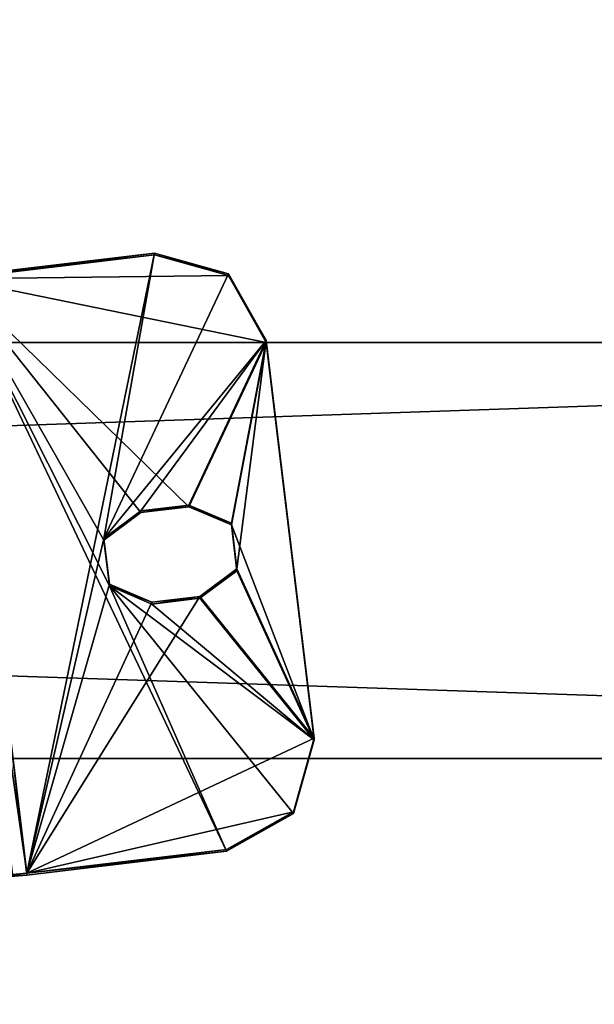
# Model space of a CAD drawing. Extents: x -1448 to 108, y -535 to 375.
# Tile 86 of 147: x -171 to -143, y -2 to 47. Entities that reach past the tile are written whole.
import ezdxf

# ---------------------------------------------------------------- set-up
doc = ezdxf.new("R2010")
doc.units = 0
doc.header["$LTSCALE"] = 33.374815
for name, color, linetype in [('121', 7, 'CONTINUOUS'), ('123', 7, 'CONTINUOUS'), ('746', 7, 'CONTINUOUS'), ('752', 7, 'CONTINUOUS'), ('768', 7, 'CONTINUOUS'), ('769', 7, 'CONTINUOUS'), ('780', 7, 'CONTINUOUS'), ('781', 7, 'CONTINUOUS'), ('782', 7, 'CONTINUOUS'), ('783', 7, 'CONTINUOUS'), ('788', 7, 'CONTINUOUS'), ('790', 7, 'CONTINUOUS'), ('795', 7, 'CONTINUOUS'), ('801', 7, 'CONTINUOUS'), ('860', 7, 'CONTINUOUS'), ('861', 7, 'CONTINUOUS')]:
    doc.layers.add(name, color=color, linetype=linetype)

msp = doc.modelspace()

# ---------------------------------------------------------------- linework, layer by layer
at = {"layer": '121', "color": 7, "linetype": 'CONTINUOUS'}
for points in [[(-1269.977, 10.392, -224.76), (-1269.977, 51.514, -219.023), (-49.977, 10.392, -224.76), (-1269.977, 10.392, -224.76)], [(-49.977, 10.392, -224.76), (-1269.977, 51.514, -219.023), (-49.977, 51.514, -219.023), (-49.977, 10.392, -224.76)], [(-1269.977, -31.085, -222.842), (-1269.977, 10.392, -224.76), (-49.977, -31.085, -222.842), (-1269.977, -31.085, -222.842)], [(-49.977, -31.085, -222.842), (-1269.977, 10.392, -224.76), (-49.977, 10.392, -224.76), (-49.977, -31.085, -222.842)]]:
    msp.add_3dface(points, dxfattribs=at)
at = {"layer": '123', "color": 7, "linetype": 'CONTINUOUS'}
for points in [[(-1269.977, 71.503, 213.336), (-1269.977, 31.085, 222.842), (-49.977, 71.503, 213.336), (-1269.977, 71.503, 213.336)], [(-1269.977, 31.085, 222.842), (-49.977, 31.085, 222.842), (-49.977, 71.503, 213.336), (-1269.977, 31.085, 222.842)], [(-1269.977, 31.085, 222.842), (-1269.977, -10.392, 224.76), (-49.977, 31.085, 222.842), (-1269.977, 31.085, 222.842)], [(-1269.977, -10.392, 224.76), (-49.977, -10.392, 224.76), (-49.977, 31.085, 222.842), (-1269.977, -10.392, 224.76)]]:
    msp.add_3dface(points, dxfattribs=at)
at = {"layer": '746', "color": 7, "linetype": 'CONTINUOUS'}
for points in [[(-161.089, 34.412, 222.489), (-174.703, 34.251, 222.504), (-164.774, 35.44, 222.395), (-161.089, 34.412, 222.489)], [(-159.214, 31.09, 222.793), (-174.703, 34.251, 222.504), (-161.089, 34.412, 222.489), (-159.214, 31.09, 222.793)], [(-171.123, 4.59, 225.22), (-174.703, 34.251, 222.504), (-161.195, 5.778, 225.111), (-171.123, 4.59, 225.22)], [(-161.195, 5.778, 225.111), (-174.703, 34.251, 222.504), (-167.009, 18.974, 223.903), (-161.195, 5.778, 225.111)], [(-174.703, 34.251, 222.504), (-159.214, 31.09, 222.793), (-163.061, 22.907, 223.543), (-174.703, 34.251, 222.504)], [(-167.009, 18.974, 223.903), (-174.703, 34.251, 222.504), (-167.283, 21.248, 223.694), (-167.009, 18.974, 223.903)], [(-167.283, 21.248, 223.694), (-174.703, 34.251, 222.504), (-165.443, 22.622, 223.569), (-167.283, 21.248, 223.694)], [(-165.443, 22.622, 223.569), (-174.703, 34.251, 222.504), (-163.061, 22.907, 223.543), (-165.443, 22.622, 223.569)], [(-163.061, 22.907, 223.543), (-159.214, 31.09, 222.793), (-160.946, 22.007, 223.625), (-163.061, 22.907, 223.543)], [(-159.214, 31.09, 222.793), (-156.827, 11.316, 224.604), (-160.946, 22.007, 223.625), (-159.214, 31.09, 222.793)], [(-160.946, 22.007, 223.625), (-156.827, 11.316, 224.604), (-160.672, 19.732, 223.833), (-160.946, 22.007, 223.625)], [(-160.672, 19.732, 223.833), (-156.827, 11.316, 224.604), (-162.512, 18.359, 223.959), (-160.672, 19.732, 223.833)], [(-157.859, 7.646, 224.94), (-161.195, 5.778, 225.111), (-167.009, 18.974, 223.903), (-157.859, 7.646, 224.94)], [(-156.827, 11.316, 224.604), (-157.859, 7.646, 224.94), (-167.009, 18.974, 223.903), (-156.827, 11.316, 224.604)], [(-164.894, 18.073, 223.985), (-156.827, 11.316, 224.604), (-167.009, 18.974, 223.903), (-164.894, 18.073, 223.985)], [(-156.827, 11.316, 224.604), (-164.894, 18.073, 223.985), (-162.512, 18.359, 223.959), (-156.827, 11.316, 224.604)]]:
    msp.add_3dface(points, dxfattribs=at)
at = {"layer": '752', "color": 7, "linetype": 'CONTINUOUS'}
for points in [[(-174.703, 34.343, 223.5), (-171.123, 4.681, 226.216), (-164.774, 35.531, 223.391), (-174.703, 34.343, 223.5)], [(-164.774, 35.531, 223.391), (-171.123, 4.681, 226.216), (-167.283, 21.339, 224.69), (-164.774, 35.531, 223.391)], [(-161.089, 34.503, 223.485), (-164.774, 35.531, 223.391), (-167.283, 21.339, 224.69), (-161.089, 34.503, 223.485)], [(-159.214, 31.181, 223.789), (-161.089, 34.503, 223.485), (-167.283, 21.339, 224.69), (-159.214, 31.181, 223.789)], [(-165.443, 22.713, 224.564), (-159.214, 31.181, 223.789), (-167.283, 21.339, 224.69), (-165.443, 22.713, 224.564)], [(-163.061, 22.998, 224.538), (-159.214, 31.181, 223.789), (-165.443, 22.713, 224.564), (-163.061, 22.998, 224.538)], [(-160.946, 22.098, 224.621), (-159.214, 31.181, 223.789), (-163.061, 22.998, 224.538), (-160.946, 22.098, 224.621)], [(-160.672, 19.823, 224.829), (-159.214, 31.181, 223.789), (-160.946, 22.098, 224.621), (-160.672, 19.823, 224.829)], [(-156.827, 11.407, 225.6), (-159.214, 31.181, 223.789), (-160.672, 19.823, 224.829), (-156.827, 11.407, 225.6)], [(-167.283, 21.339, 224.69), (-171.123, 4.681, 226.216), (-167.009, 19.065, 224.899), (-167.283, 21.339, 224.69)], [(-162.512, 18.45, 224.955), (-156.827, 11.407, 225.6), (-160.672, 19.823, 224.829), (-162.512, 18.45, 224.955)], [(-171.123, 4.681, 226.216), (-164.894, 18.165, 224.981), (-167.009, 19.065, 224.899), (-171.123, 4.681, 226.216)], [(-171.123, 4.681, 226.216), (-156.827, 11.407, 225.6), (-162.512, 18.45, 224.955), (-171.123, 4.681, 226.216)], [(-164.894, 18.165, 224.981), (-171.123, 4.681, 226.216), (-162.512, 18.45, 224.955), (-164.894, 18.165, 224.981)], [(-171.123, 4.681, 226.216), (-157.859, 7.737, 225.936), (-156.827, 11.407, 225.6), (-171.123, 4.681, 226.216)], [(-171.123, 4.681, 226.216), (-161.195, 5.869, 226.107), (-157.859, 7.737, 225.936), (-171.123, 4.681, 226.216)]]:
    msp.add_3dface(points, dxfattribs=at)
at = {"layer": '768', "color": 7, "linetype": 'CONTINUOUS'}
for points in [[(-164.774, 35.44, 222.395), (-174.703, 34.251, 222.504), (-164.774, 35.531, 223.391), (-164.774, 35.44, 222.395)], [(-174.703, 34.251, 222.504), (-174.703, 34.343, 223.5), (-164.774, 35.531, 223.391), (-174.703, 34.251, 222.504)]]:
    msp.add_3dface(points, dxfattribs=at)
at = {"layer": '769', "color": 7, "linetype": 'CONTINUOUS'}
for points in [[(-171.123, 4.681, 226.216), (-161.195, 5.778, 225.111), (-161.195, 5.869, 226.107), (-171.123, 4.681, 226.216)], [(-171.123, 4.59, 225.22), (-161.195, 5.778, 225.111), (-171.123, 4.681, 226.216), (-171.123, 4.59, 225.22)]]:
    msp.add_3dface(points, dxfattribs=at)
at = {"layer": '780', "color": 7, "linetype": 'CONTINUOUS'}
for points in [[(-162.512, 18.359, 223.959), (-164.894, 18.073, 223.985), (-162.512, 18.45, 224.955), (-162.512, 18.359, 223.959)], [(-164.894, 18.073, 223.985), (-164.894, 18.165, 224.981), (-162.512, 18.45, 224.955), (-164.894, 18.073, 223.985)]]:
    msp.add_3dface(points, dxfattribs=at)
at = {"layer": '781', "color": 7, "linetype": 'CONTINUOUS'}
for points in [[(-165.443, 22.622, 223.569), (-165.443, 22.713, 224.564), (-167.283, 21.339, 224.69), (-165.443, 22.622, 223.569)], [(-167.283, 21.248, 223.694), (-165.443, 22.622, 223.569), (-167.283, 21.339, 224.69), (-167.283, 21.248, 223.694)], [(-167.283, 21.248, 223.694), (-167.283, 21.339, 224.69), (-167.009, 19.065, 224.899), (-167.283, 21.248, 223.694)], [(-167.009, 18.974, 223.903), (-167.283, 21.248, 223.694), (-167.009, 19.065, 224.899), (-167.009, 18.974, 223.903)], [(-164.894, 18.165, 224.981), (-167.009, 18.974, 223.903), (-167.009, 19.065, 224.899), (-164.894, 18.165, 224.981)], [(-164.894, 18.073, 223.985), (-167.009, 18.974, 223.903), (-164.894, 18.165, 224.981), (-164.894, 18.073, 223.985)]]:
    msp.add_3dface(points, dxfattribs=at)
at = {"layer": '782', "color": 7, "linetype": 'CONTINUOUS'}
for points in [[(-163.061, 22.907, 223.543), (-163.061, 22.998, 224.538), (-165.443, 22.713, 224.564), (-163.061, 22.907, 223.543)], [(-165.443, 22.622, 223.569), (-163.061, 22.907, 223.543), (-165.443, 22.713, 224.564), (-165.443, 22.622, 223.569)]]:
    msp.add_3dface(points, dxfattribs=at)
at = {"layer": '783', "color": 7, "linetype": 'CONTINUOUS'}
for points in [[(-163.061, 22.907, 223.543), (-160.946, 22.007, 223.625), (-163.061, 22.998, 224.538), (-163.061, 22.907, 223.543)], [(-160.946, 22.007, 223.625), (-160.946, 22.098, 224.621), (-163.061, 22.998, 224.538), (-160.946, 22.007, 223.625)], [(-160.946, 22.007, 223.625), (-160.672, 19.732, 223.833), (-160.946, 22.098, 224.621), (-160.946, 22.007, 223.625)], [(-160.672, 19.732, 223.833), (-160.672, 19.823, 224.829), (-160.946, 22.098, 224.621), (-160.672, 19.732, 223.833)], [(-160.672, 19.732, 223.833), (-162.512, 18.359, 223.959), (-160.672, 19.823, 224.829), (-160.672, 19.732, 223.833)], [(-162.512, 18.359, 223.959), (-162.512, 18.45, 224.955), (-160.672, 19.823, 224.829), (-162.512, 18.359, 223.959)]]:
    msp.add_3dface(points, dxfattribs=at)
at = {"layer": '788', "color": 7, "linetype": 'CONTINUOUS'}
for points in [[(-156.827, 11.407, 225.6), (-159.214, 31.09, 222.793), (-159.214, 31.181, 223.789), (-156.827, 11.407, 225.6)], [(-156.827, 11.316, 224.604), (-159.214, 31.09, 222.793), (-156.827, 11.407, 225.6), (-156.827, 11.316, 224.604)]]:
    msp.add_3dface(points, dxfattribs=at)
at = {"layer": '790', "color": 7, "linetype": 'CONTINUOUS'}
msp.add_3dface([(-174.703, 34.251, 222.504), (-171.123, 4.59, 225.22), (-172.527, 4.475, 225.819), (-174.703, 34.251, 222.504)], dxfattribs=at)
at = {"layer": '795', "color": 7, "linetype": 'CONTINUOUS'}
for points in [[(-171.123, 4.681, 226.216), (-174.703, 34.343, 223.5), (-175.405, 34.285, 223.799), (-171.123, 4.681, 226.216)], [(-171.825, 4.624, 226.515), (-171.123, 4.681, 226.216), (-175.405, 34.285, 223.799), (-171.825, 4.624, 226.515)]]:
    msp.add_3dface(points, dxfattribs=at)
at = {"layer": '801', "color": 7, "linetype": 'CONTINUOUS'}
for points in [[(-172.527, 4.475, 225.819), (-171.123, 4.59, 225.22), (-171.123, 4.681, 226.216), (-172.527, 4.475, 225.819)], [(-172.527, 4.475, 225.819), (-171.123, 4.681, 226.216), (-171.825, 4.624, 226.515), (-172.527, 4.475, 225.819)]]:
    msp.add_3dface(points, dxfattribs=at)
at = {"layer": '860', "color": 7, "linetype": 'CONTINUOUS'}
for points in [[(-157.859, 7.737, 225.936), (-156.827, 11.316, 224.604), (-156.827, 11.407, 225.6), (-157.859, 7.737, 225.936)], [(-157.859, 7.646, 224.94), (-156.827, 11.316, 224.604), (-157.859, 7.737, 225.936), (-157.859, 7.646, 224.94)], [(-161.195, 5.869, 226.107), (-157.859, 7.646, 224.94), (-157.859, 7.737, 225.936), (-161.195, 5.869, 226.107)], [(-161.195, 5.778, 225.111), (-157.859, 7.646, 224.94), (-161.195, 5.869, 226.107), (-161.195, 5.778, 225.111)]]:
    msp.add_3dface(points, dxfattribs=at)
at = {"layer": '861', "color": 7, "linetype": 'CONTINUOUS'}
for points in [[(-164.774, 35.44, 222.395), (-164.774, 35.531, 223.391), (-161.089, 34.503, 223.485), (-164.774, 35.44, 222.395)], [(-161.089, 34.412, 222.489), (-164.774, 35.44, 222.395), (-161.089, 34.503, 223.485), (-161.089, 34.412, 222.489)], [(-159.214, 31.181, 223.789), (-161.089, 34.412, 222.489), (-161.089, 34.503, 223.485), (-159.214, 31.181, 223.789)], [(-159.214, 31.09, 222.793), (-161.089, 34.412, 222.489), (-159.214, 31.181, 223.789), (-159.214, 31.09, 222.793)]]:
    msp.add_3dface(points, dxfattribs=at)

doc.saveas('drawing.dxf')
